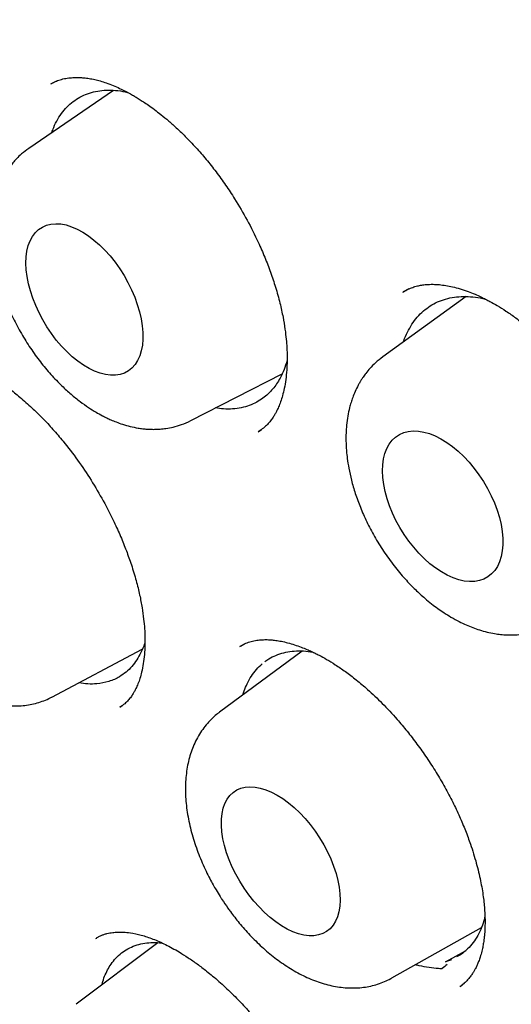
# Model space of a CAD drawing. Header units: millimetres. Extents: x 8 to 676, y 12 to 869.
# Tile 23 of 75: x 600.9 to 604.49, y 353.69 to 360.89. Entities that reach past the tile are written whole.
import ezdxf

# ---------------------------------------------------------------- set-up
doc = ezdxf.new("R2010")
doc.units = ezdxf.units.MM

msp = doc.modelspace()

# ---------------------------------------------------------------- linework, layer by layer
at = {"color": 7, "linetype": 'Continuous', "lineweight": 30}
for p, q in [((601.1751, 360.4394), (601.1297, 360.4169)), ((601.5871, 360.3692), (600.9664, 359.9452)), ((604.1649, 358.861), (603.554, 358.4206)), ((603.7014, 358.8945), (603.7117, 358.8998)), ((603.7437, 358.9171), (603.7039, 358.8961)), ((602.1501, 357.9548), (602.8184, 358.2974)), ((602.6459, 357.8763), (602.6441, 357.8752)), ((602.6443, 357.8734), (602.6673, 357.8902)), ((601.134, 355.9331), (601.796, 356.2827)), ((602.9649, 356.2702), (602.3614, 355.8232)), ((602.5466, 356.324), (602.5084, 356.3034)), ((601.6343, 355.8624), (601.6324, 355.8613)), ((601.6326, 355.8594), (601.6493, 355.8717)), ((603.6213, 353.8802), (604.2754, 354.2486)), ((601.9095, 354.1376), (601.3141, 353.6877)), ((601.4572, 354.1678), (601.4629, 354.1716)), ((601.4642, 354.1738), (601.4613, 354.1723)), ((604.0125, 353.9974), (604.1635, 354.0819)), ((604.0554, 354.0127), (604.0138, 353.9978)), ((604.1206, 353.8191), (604.1184, 353.8178)), ((604.1192, 353.8186), (604.1524, 353.8441))]:
    msp.add_line(p, q, dxfattribs=at)
at = {"color": 7, "linetype": 'Continuous', "lineweight": 30, "flags": 128}
for points in [[(601.3608, 359.3331), (601.4021, 359.3062), (601.4431, 359.2751), (601.4835, 359.2399), (601.5228, 359.2009), (601.5608, 359.1586), (601.597, 359.1133), (601.6311, 359.0654), (601.6628, 359.0155), (601.6918, 358.9639), (601.7179, 358.9112), (601.7407, 358.8578), (601.7601, 358.8042), (601.7759, 358.751), (601.7879, 358.6986), (601.7961, 358.6475), (601.8003, 358.5982), (601.8006, 358.5512), (601.7968, 358.5069), (601.7891, 358.4656), (601.7775, 358.4279), (601.7622, 358.3941), (601.7432, 358.3644), (601.7208, 358.3391), (601.6951, 358.3185), (601.6664, 358.3028), (601.635, 358.2921), (601.6011, 358.2865), (601.5651, 358.2861), (601.5274, 358.2909), (601.4882, 358.3008), (601.4479, 358.3157), (601.4069, 358.3355), (601.3656, 358.3601), (601.3244, 358.3891), (601.2837, 358.4223), (601.2438, 358.4595), (601.2051, 358.5002), (601.168, 358.544), (601.1327, 358.5906), (601.0998, 358.6396), (601.0694, 358.6904), (601.0418, 358.7426), (601.0174, 358.7958), (600.9962, 358.8493), (600.9786, 358.9028), (600.9647, 358.9557), (600.9546, 359.0075), (600.9484, 359.0577), (600.9461, 359.1059), (600.9479, 359.1516), (600.9536, 359.1945), (600.9633, 359.234), (600.9768, 359.2698), (600.994, 359.3016), (601.0147, 359.3291), (601.0388, 359.3521), (601.066, 359.3702), (601.0961, 359.3835), (601.1287, 359.3916), (601.1637, 359.3946), (601.2006, 359.3924), (601.2391, 359.3851), (601.2789, 359.3727), (601.3196, 359.3553), (601.3608, 359.3331)], [(603.9794, 357.8214), (604.0219, 357.7953), (604.0641, 357.7648), (604.1056, 357.7303), (604.1461, 357.692), (604.1851, 357.6504), (604.2223, 357.6057), (604.2574, 357.5584), (604.29, 357.509), (604.3199, 357.4579), (604.3466, 357.4056), (604.3701, 357.3526), (604.39, 357.2994), (604.4062, 357.2464), (604.4186, 357.1942), (604.4269, 357.1432), (604.4312, 357.094), (604.4314, 357.047), (604.4276, 357.0026), (604.4196, 356.9612), (604.4076, 356.9232), (604.3918, 356.8891), (604.3723, 356.859), (604.3491, 356.8334), (604.3227, 356.8123), (604.2932, 356.7961), (604.2608, 356.7848), (604.226, 356.7786), (604.189, 356.7776), (604.1501, 356.7817), (604.1097, 356.7909), (604.0683, 356.8051), (604.0261, 356.8242), (603.9837, 356.848), (603.9413, 356.8763), (603.8994, 356.9088), (603.8583, 356.9453), (603.8185, 356.9853), (603.7804, 357.0285), (603.7442, 357.0745), (603.7103, 357.1229), (603.679, 357.1732), (603.6507, 357.225), (603.6255, 357.2777), (603.6038, 357.3309), (603.5857, 357.3841), (603.5714, 357.4367), (603.5611, 357.4884), (603.5547, 357.5385), (603.5525, 357.5867), (603.5543, 357.6325), (603.5602, 357.6754), (603.5702, 357.7151), (603.5841, 357.7512), (603.6018, 357.7834), (603.6232, 357.8113), (603.648, 357.8346), (603.676, 357.8533), (603.707, 357.8671), (603.7406, 357.8758), (603.7766, 357.8794), (603.8146, 357.8779), (603.8543, 357.8712), (603.8952, 357.8595), (603.937, 357.8428), (603.9794, 357.8214)], [(602.7818, 355.2172), (602.8237, 355.1908), (602.8655, 355.1601), (602.9068, 355.1255), (602.9472, 355.0871), (602.9862, 355.0455), (603.0236, 355.0009), (603.059, 354.9539), (603.0921, 354.9048), (603.1225, 354.854), (603.15, 354.8022), (603.1742, 354.7497), (603.1951, 354.697), (603.2124, 354.6447), (603.2259, 354.5932), (603.2354, 354.5431), (603.241, 354.4946), (603.2426, 354.4485), (603.2401, 354.4049), (603.2336, 354.3645), (603.2231, 354.3274), (603.2087, 354.2942), (603.1906, 354.2651), (603.169, 354.2403), (603.1439, 354.2201), (603.1158, 354.2048), (603.0847, 354.1943), (603.0511, 354.1889), (603.0152, 354.1886), (602.9774, 354.1933), (602.938, 354.2031), (602.8974, 354.2178), (602.856, 354.2374), (602.8141, 354.2616), (602.7721, 354.2901), (602.7306, 354.3229), (602.6897, 354.3594), (602.6499, 354.3994), (602.6116, 354.4426), (602.5752, 354.4884), (602.5409, 354.5366), (602.5092, 354.5866), (602.4802, 354.6379), (602.4543, 354.6902), (602.4317, 354.7428), (602.4126, 354.7953), (602.3972, 354.8473), (602.3857, 354.8982), (602.3781, 354.9476), (602.3745, 354.9949), (602.3749, 355.0398), (602.3794, 355.0819), (602.388, 355.1207), (602.4004, 355.1558), (602.4167, 355.187), (602.4366, 355.214), (602.46, 355.2365), (602.4866, 355.2543), (602.5162, 355.2672), (602.5486, 355.2752), (602.5834, 355.2781), (602.6203, 355.2758), (602.6589, 355.2686), (602.699, 355.2563), (602.74, 355.2391), (602.7818, 355.2172)]]:
    msp.add_lwpolyline(points, dxfattribs=at)
at = {"color": 7, "linetype": 'Continuous', "lineweight": 30}
for points, knots in [([(597.6191, 378.2356), (597.6074, 378.2344), (597.5798, 378.2314), (597.5358, 378.2263), (597.4843, 378.22), (597.4265, 378.2126), (597.363, 378.204), (597.2921, 378.1937), (597.2144, 378.1818), (597.1071, 378.164), (596.9745, 378.1397), (596.8126, 378.1061), (596.6499, 378.068), (596.4875, 378.0256), (596.3596, 377.9888), (596.2654, 377.9598), (596.2047, 377.9404), (596.1535, 377.9236), (596.1117, 377.9095), (596.079, 377.8982), (596.0495, 377.8879), (596.017, 377.8764), (595.9761, 377.8615), (595.9266, 377.8432), (595.8684, 377.821), (595.8013, 377.7946), (595.7254, 377.7637), (595.6421, 377.7284), (595.5538, 377.6894), (595.4331, 377.6337), (595.2813, 377.5592), (595.099, 377.462), (594.9147, 377.3555), (594.7689, 377.2643), (594.6638, 377.1948), (594.602, 377.1529), (594.5485, 377.1156), (594.5051, 377.0847), (594.4708, 377.06), (594.4425, 377.0393), (594.4127, 377.0173), (594.3766, 376.9902), (594.3317, 376.956), (594.2746, 376.9116), (594.2082, 376.8586), (594.1367, 376.7997), (594.067, 376.7407), (593.9834, 376.6678), (593.8881, 376.5814), (593.7832, 376.4819), (593.6862, 376.3859), (593.5962, 376.2933), (593.5135, 376.2048), (593.4382, 376.1215), (593.3711, 376.0447), (593.3119, 375.9752), (593.2604, 375.9131), (593.2164, 375.8589), (593.18, 375.8132), (593.1463, 375.7702), (593.1106, 375.7241), (593.0682, 375.6681), (593.0207, 375.6041), (592.9533, 375.511), (592.8682, 375.3891), (592.7706, 375.2417), (592.6757, 375.091), (592.5827, 374.9356), (592.4874, 374.7677), (592.3896, 374.5851), (592.29, 374.3871), (592.2109, 374.2188), (592.152, 374.0869), (592.1132, 373.9975), (592.0765, 373.9105), (592.0416, 373.8251), (592.0095, 373.7447), (591.9808, 373.6706), (591.9572, 373.6085), (591.9387, 373.5586), (591.925, 373.5212), (591.9147, 373.4927), (591.9045, 373.4646), (591.8916, 373.4282), (591.8749, 373.3808), (591.8557, 373.3251), (591.8351, 373.2641), (591.8087, 373.184), (591.7761, 373.0823), (591.7374, 372.9561), (591.6946, 372.8099), (591.6489, 372.6445), (591.602, 372.4632), (591.5572, 372.2771), (591.5151, 372.0884), (591.4756, 371.8972), (591.422, 371.6152), (591.3604, 371.237), (591.3095, 370.8344), (591.2767, 370.5058), (591.2564, 370.2597), (591.2406, 370.0207), (591.2289, 369.7895), (591.2218, 369.5925), (591.2178, 369.4288), (591.2156, 369.2967), (591.2145, 369.1681), (591.2144, 369.0547), (591.2149, 368.9605), (591.2156, 368.8893), (591.2163, 368.8333), (591.217, 368.7912), (591.2177, 368.7544), (591.2185, 368.7132), (591.2198, 368.6593), (591.2217, 368.5847), (591.2246, 368.4921), (591.2286, 368.3842), (591.2336, 368.2706), (591.2395, 368.1516), (591.2477, 368.0055), (591.2591, 367.8299), (591.2748, 367.6223), (591.2939, 367.4022), (591.3168, 367.1695), (591.3437, 366.926), (591.3852, 366.5878), (591.4463, 366.1557), (591.5339, 365.6284), (591.6355, 365.0949), (591.7507, 364.5573), (591.8796, 364.0169), (592.0014, 363.5519), (592.1089, 363.169), (592.1955, 362.8743), (592.2808, 362.5953), (592.3645, 362.3321), (592.4457, 362.0847), (592.5241, 361.8533), (592.5992, 361.6378), (592.6667, 361.4489), (592.7282, 361.28), (592.7867, 361.1224), (592.8494, 360.9566), (592.9171, 360.7808), (592.9901, 360.595), (593.0686, 360.3993), (593.1557, 360.1864), (593.2523, 359.9558), (593.3591, 359.7072), (593.4735, 359.4474), (593.5948, 359.1789), (593.7537, 358.8362), (593.9503, 358.427), (594.186, 357.9577), (594.4254, 357.5003), (594.6682, 357.0548), (594.9065, 356.6337), (595.1397, 356.2361), (595.3684, 355.8585), (595.603, 355.4834), (595.8463, 355.1065), (596.0994, 354.7268), (596.3621, 354.3451), (596.6364, 353.9593), (596.9223, 353.5704), (597.22, 353.1788), (597.4817, 352.8462), (597.7003, 352.5758), (597.8693, 352.3708), (598.0297, 352.1799), (598.1826, 352.001), (598.3276, 351.834), (598.4644, 351.679), (598.591, 351.5376), (598.7072, 351.4095), (598.7994, 351.3091), (598.8723, 351.2305), (598.9325, 351.1659), (599.0008, 351.0931), (599.0793, 351.0102), (599.1675, 350.9178), (599.2655, 350.8164), (599.3731, 350.7061), (599.4911, 350.5867), (599.6261, 350.4519), (599.7794, 350.3013), (599.952, 350.1348), (600.1382, 349.9588), (600.3381, 349.7739), (600.5502, 349.5822), (600.7746, 349.3844), (601.0113, 349.1814), (601.2615, 348.9727), (601.5067, 348.7744), (601.7452, 348.5872), (601.9754, 348.4114), (602.2146, 348.2342), (602.4629, 348.0559), (602.719, 347.8783), (602.9826, 347.7019), (603.2539, 347.5274), (603.5344, 347.3537), (603.7245, 347.2424), (603.8212, 347.1859)], [0, 0, 0, 0, 0.001011, 0.002392, 0.004147, 0.006013, 0.008173, 0.01063, 0.013383, 0.016365, 0.02211, 0.027645, 0.033954, 0.039953, 0.045636, 0.048278, 0.050573, 0.052514, 0.054102, 0.055337, 0.056253, 0.057485, 0.059046, 0.060936, 0.063154, 0.06575, 0.068686, 0.071961, 0.075486, 0.079074, 0.086286, 0.093718, 0.101373, 0.109252, 0.112268, 0.114948, 0.117289, 0.11929, 0.120679, 0.121839, 0.123051, 0.124667, 0.12669, 0.129121, 0.132451, 0.135801, 0.139058, 0.142224, 0.147646, 0.152769, 0.15759, 0.162106, 0.166398, 0.170332, 0.173887, 0.177062, 0.179857, 0.182272, 0.184308, 0.185912, 0.187921, 0.190337, 0.19315, 0.196122, 0.202119, 0.208329, 0.214055, 0.220071, 0.226468, 0.23324, 0.240499, 0.248129, 0.251226, 0.254379, 0.257446, 0.260218, 0.263131, 0.265625, 0.267701, 0.269359, 0.2706, 0.271425, 0.272183, 0.273388, 0.275022, 0.276861, 0.278849, 0.280985, 0.284641, 0.288664, 0.293052, 0.298485, 0.304145, 0.309814, 0.315492, 0.32118, 0.326881, 0.340384, 0.353966, 0.360966, 0.367733, 0.374226, 0.380448, 0.386402, 0.389989, 0.393472, 0.396854, 0.400122, 0.40237, 0.40422, 0.405673, 0.406729, 0.407493, 0.40853, 0.409924, 0.411675, 0.414295, 0.417071, 0.419975, 0.423006, 0.426166, 0.431104, 0.436326, 0.441834, 0.447629, 0.453712, 0.459921, 0.472628, 0.485423, 0.498273, 0.511129, 0.523965, 0.536806, 0.544131, 0.551075, 0.557641, 0.56383, 0.569645, 0.575084, 0.58015, 0.584841, 0.588402, 0.592064, 0.595966, 0.600106, 0.604485, 0.609101, 0.613954, 0.619564, 0.625456, 0.631622, 0.638056, 0.644615, 0.656146, 0.667454, 0.67855, 0.689444, 0.700143, 0.709708, 0.719124, 0.72858, 0.738231, 0.748072, 0.758082, 0.768241, 0.778805, 0.789517, 0.80038, 0.806574, 0.812422, 0.817924, 0.823082, 0.828049, 0.83265, 0.836884, 0.840751, 0.84425, 0.84605, 0.847965, 0.850207, 0.85278, 0.855684, 0.858858, 0.862353, 0.866168, 0.870302, 0.875404, 0.880916, 0.886832, 0.893147, 0.899861, 0.906841, 0.914207, 0.921958, 0.930097, 0.936891, 0.943937, 0.951239, 0.958799, 0.966622, 0.974565, 0.982771, 0.991247, 1, 1, 1, 1]), ([(597.8851, 376.8415), (597.8919, 376.8422), (597.9069, 376.8438), (597.9396, 376.8476), (597.982, 376.8518), (598.0351, 376.8561), (598.1058, 376.8605), (598.1921, 376.8649), (598.2937, 376.8685), (598.4068, 376.8708), (598.532, 376.8713), (598.6699, 376.8693), (598.8182, 376.8642), (598.977, 376.8556), (599.1466, 376.8427), (599.3131, 376.8263), (599.4753, 376.8069), (599.6317, 376.7853), (599.795, 376.7596), (599.9653, 376.7294), (600.1418, 376.6945), (600.3194, 376.6557), (600.4925, 376.6144), (600.6563, 376.5722), (600.8103, 376.5298), (600.9543, 376.4878), (601.0882, 376.4468), (601.2181, 376.4051), (601.3428, 376.3634), (601.4607, 376.3225), (601.5641, 376.2854), (601.6483, 376.2543), (601.7151, 376.2291), (601.7662, 376.2095), (601.8081, 376.1933), (601.8415, 376.1802), (601.8705, 376.1688), (601.9029, 376.156), (601.9444, 376.1393), (601.998, 376.1176), (602.0624, 376.0911), (602.2048, 376.0314), (602.4232, 375.9358), (602.735, 375.7903), (603.0708, 375.6225), (603.4311, 375.4298), (603.7321, 375.2578), (603.9721, 375.1143), (604.151, 375.0042), (604.3351, 374.8876), (604.5274, 374.7621), (604.7297, 374.6262), (604.9419, 374.4792), (605.1639, 374.3206), (605.3994, 374.1469), (605.6486, 373.9569), (605.9115, 373.7495), (606.1842, 373.5266), (606.4665, 373.2877), (606.7579, 373.0319), (607.0426, 372.7728), (607.3194, 372.5121), (607.5875, 372.2514), (607.861, 371.9767), (608.1394, 371.6877), (608.4224, 371.384), (608.7095, 371.0653), (609.0002, 370.7313), (609.2834, 370.3943), (609.5587, 370.0555), (609.8257, 369.716), (610.0938, 369.3635), (610.3609, 369.0002), (610.6221, 368.6326), (610.8741, 368.2654), (611.1159, 367.9012), (611.3489, 367.5382), (611.595, 367.1419), (611.8517, 366.7125), (612.1161, 366.2508), (612.3665, 365.7942), (612.6033, 365.3434), (612.8267, 364.8992), (613.0371, 364.4621), (613.2348, 364.0327), (613.4203, 363.6115), (613.5939, 363.1989), (613.756, 362.7954), (613.9071, 362.4013), (614.0476, 362.0169), (614.1779, 361.6425), (614.2977, 361.2807), (614.4076, 360.9315), (614.5083, 360.595), (614.6015, 360.2663), (614.6891, 359.9403), (614.7722, 359.6122), (614.8513, 359.2792), (614.9261, 358.9416), (615.0023, 358.5696), (615.078, 358.1629), (615.1503, 357.7216), (615.2132, 357.2751), (615.2661, 356.8241), (615.304, 356.414), (615.3299, 356.0453), (615.3468, 355.7182), (615.3572, 355.3902), (615.3609, 355.0622), (615.3579, 354.7635), (615.3504, 354.5004), (615.3404, 354.2784), (615.3283, 354.0752), (615.3146, 353.8905), (615.3001, 353.7239), (615.2853, 353.5748), (615.2708, 353.4431), (615.2571, 353.3284), (615.2444, 353.2303), (615.2343, 353.1556), (615.2265, 353.1008), (615.2209, 353.0623), (615.2155, 353.0257), (615.2091, 352.9836), (615.2006, 352.9289), (615.1902, 352.8643), (615.1781, 352.7918), (615.1645, 352.7133), (615.1485, 352.6249), (615.13, 352.5272), (615.1091, 352.4227), (615.0757, 352.2634), (615.0272, 352.0508), (614.962, 351.7957), (614.8912, 351.5461), (614.8152, 351.3029), (614.731, 351.0575), (614.6494, 350.8405), (614.5728, 350.6516), (614.5034, 350.4905), (614.43, 350.3296), (614.3536, 350.1718), (614.277, 350.0223), (614.2031, 349.8859), (614.1336, 349.7636), (614.069, 349.6551), (614.0099, 349.5596), (613.9566, 349.4766), (613.9096, 349.4058), (613.8694, 349.3467), (613.836, 349.2986), (613.8167, 349.2712), (613.8081, 349.2591)], [0, 0, 0, 0, 0.001223, 0.002734, 0.004542, 0.006653, 0.009066, 0.012547, 0.016328, 0.02041, 0.025107, 0.030148, 0.035532, 0.041261, 0.047333, 0.053749, 0.059031, 0.064526, 0.070234, 0.076153, 0.082286, 0.088532, 0.09447, 0.100052, 0.105278, 0.110147, 0.11466, 0.118816, 0.123257, 0.127203, 0.130654, 0.133609, 0.135631, 0.137331, 0.138709, 0.139803, 0.140669, 0.141599, 0.143023, 0.144802, 0.146935, 0.149423, 0.158944, 0.168589, 0.180232, 0.192051, 0.204045, 0.209831, 0.215658, 0.221637, 0.227949, 0.234595, 0.241575, 0.248891, 0.256541, 0.264914, 0.273654, 0.282762, 0.292237, 0.30208, 0.31229, 0.321281, 0.33054, 0.340065, 0.349858, 0.359917, 0.370244, 0.380837, 0.391697, 0.401655, 0.411827, 0.422213, 0.432813, 0.443437, 0.453718, 0.463848, 0.473827, 0.483654, 0.496191, 0.508472, 0.520498, 0.532269, 0.543784, 0.555044, 0.566048, 0.576797, 0.58729, 0.597527, 0.607509, 0.617235, 0.626705, 0.63592, 0.644702, 0.653239, 0.661529, 0.669761, 0.678144, 0.686678, 0.695364, 0.704202, 0.715526, 0.72709, 0.738893, 0.750934, 0.763215, 0.772113, 0.781133, 0.790273, 0.799535, 0.808881, 0.815849, 0.822323, 0.828303, 0.83379, 0.838784, 0.843285, 0.847292, 0.850806, 0.853828, 0.856356, 0.857744, 0.85894, 0.859956, 0.861171, 0.862889, 0.865108, 0.867274, 0.869768, 0.872592, 0.875746, 0.879193, 0.882735, 0.891325, 0.900257, 0.908521, 0.917056, 0.925863, 0.934943, 0.940984, 0.94714, 0.953411, 0.959793, 0.965938, 0.97161, 0.97681, 0.981537, 0.985793, 0.989577, 0.992889, 0.99573, 0.9981, 1, 1, 1, 1]), ([(598.1533, 376.6385), (598.1427, 376.6375), (598.1178, 376.6352), (598.0775, 376.6311), (598.0277, 376.6256), (597.9693, 376.6188), (597.9024, 376.6104), (597.8273, 376.6002), (597.7437, 376.5878), (597.6525, 376.573), (597.5277, 376.5509), (597.3768, 376.5205), (597.2124, 376.4822), (597.0662, 376.4439), (596.9368, 376.4067), (596.8177, 376.3696), (596.7081, 376.3329), (596.6081, 376.2972), (596.5177, 376.2631), (596.4371, 376.2312), (596.3605, 376.1996), (596.2808, 376.1654), (596.1916, 376.1253), (596.0894, 376.0771), (595.9756, 376.0203), (595.8516, 375.9547), (595.7492, 375.897), (595.6701, 375.8503), (595.6158, 375.8175), (595.5606, 375.7832), (595.505, 375.7478), (595.4515, 375.7128), (595.4022, 375.6798), (595.3592, 375.6503), (595.3222, 375.6245), (595.2913, 375.6026), (595.2664, 375.5846), (595.2462, 375.57), (595.2229, 375.5529), (595.191, 375.5293), (595.1464, 375.4957), (595.0929, 375.4544), (595.0309, 375.4052), (594.9621, 375.349), (594.8894, 375.2875), (594.8031, 375.2119), (594.7073, 375.1244), (594.607, 375.028), (594.5155, 374.936), (594.4322, 374.8486), (594.3538, 374.7631), (594.2829, 374.6828), (594.2198, 374.6089), (594.1644, 374.5421), (594.1141, 374.4797), (594.0666, 374.4194), (594.0199, 374.3586), (593.9725, 374.2952), (593.9172, 374.2195), (593.8533, 374.129), (593.7803, 374.0214), (593.7043, 373.9045), (593.6257, 373.7779), (593.5453, 373.6419), (593.4636, 373.4962), (593.3809, 373.3404), (593.3117, 373.2021), (593.2555, 373.0843), (593.2119, 372.9899), (593.1689, 372.8935), (593.1283, 372.799), (593.0914, 372.7103), (593.0601, 372.6328), (593.034, 372.5662), (593.0125, 372.5103), (592.9945, 372.4624), (592.9798, 372.4228), (592.9683, 372.3914), (592.958, 372.3631), (592.9466, 372.3311), (592.9316, 372.2887), (592.9128, 372.2345), (592.8913, 372.1712), (592.8676, 372.0995), (592.8424, 372.021), (592.8162, 371.9367), (592.7901, 371.85), (592.765, 371.7634), (592.7408, 371.6772), (592.7176, 371.5912), (592.6817, 371.454), (592.636, 371.2661), (592.5835, 371.0263), (592.536, 370.7835), (592.4924, 370.5307), (592.4558, 370.2858), (592.4255, 370.0506), (592.4007, 369.8281), (592.3821, 369.6285), (592.3685, 369.4561), (592.3592, 369.3188), (592.3517, 369.1902), (592.3461, 369.0777), (592.342, 368.9809), (592.3391, 368.899), (592.3369, 368.8277), (592.3353, 368.7671), (592.3342, 368.7173), (592.3335, 368.6781), (592.3329, 368.6474), (592.3324, 368.6096), (592.3317, 368.5564), (592.3311, 368.4815), (592.3309, 368.392), (592.3313, 368.2876), (592.3326, 368.1683), (592.3352, 368.0345), (592.3405, 367.848), (592.3504, 367.6076), (592.3678, 367.3108), (592.392, 366.9957), (592.4237, 366.6619), (592.4641, 366.3093), (592.5139, 365.9376), (592.572, 365.5618), (592.6378, 365.1834), (592.7111, 364.8037), (592.795, 364.4087), (592.8903, 363.9985), (592.997, 363.576), (593.1158, 363.1415), (593.247, 362.6954), (593.3921, 362.2356), (593.5435, 361.7873), (593.6995, 361.3522), (593.8577, 360.9339), (594.025, 360.5137), (594.1995, 360.0964), (594.3799, 359.6846), (594.5767, 359.2549), (594.7908, 358.8086), (595.023, 358.3469), (595.2613, 357.8945), (595.5064, 357.449), (595.758, 357.0108), (596.0156, 356.5804), (596.2771, 356.1606), (596.5421, 355.7517), (596.8083, 355.3562), (597.0754, 354.9739), (597.3426, 354.6047), (597.6113, 354.2465), (597.8929, 353.8837), (598.1875, 353.5178), (598.4948, 353.1504), (598.8018, 352.7971), (599.108, 352.4577), (599.4129, 352.1321), (599.7159, 351.8202), (600.0168, 351.5218), (600.3288, 351.2235), (600.653, 350.9255), (600.9915, 350.6274), (601.3322, 350.3401), (601.676, 350.0629), (602.0226, 349.7962), (602.3718, 349.5402), (602.7208, 349.2969), (603.0694, 349.0664), (603.4032, 348.8573), (603.6378, 348.7182), (603.7725, 348.6408), (603.82, 348.6137), (603.8633, 348.5892), (603.8986, 348.5694), (603.9322, 348.5506), (603.9718, 348.5287), (604.0253, 348.4992), (604.0911, 348.4634), (604.1669, 348.4227), (604.2495, 348.379), (604.336, 348.334), (604.45, 348.2757), (604.5937, 348.2041), (604.7693, 348.1197), (604.9551, 348.0338), (605.1683, 347.9393), (605.404, 347.8404), (605.6568, 347.741), (605.9042, 347.6502), (606.1459, 347.5678), (606.3821, 347.4934), (606.612, 347.4267), (606.8051, 347.3756), (606.9596, 347.3377), (607.0742, 347.3111), (607.1775, 347.2885), (607.2694, 347.2694), (607.3499, 347.2535), (607.4223, 347.2398), (607.4914, 347.2273), (607.5619, 347.2151), (607.6441, 347.2016), (607.7403, 347.1868), (607.8524, 347.171), (607.9738, 347.1557), (608.1043, 347.1413), (608.2432, 347.1283), (608.3917, 347.1171), (608.5509, 347.1082), (608.7222, 347.1025), (608.8885, 347.101), (609.0478, 347.1031), (609.1984, 347.1083), (609.3259, 347.1155), (609.4272, 347.1231), (609.4981, 347.1291), (609.5629, 347.1353), (609.6203, 347.1413), (609.6705, 347.147), (609.7135, 347.1522), (609.7493, 347.1568), (609.7818, 347.1611), (609.8167, 347.1659), (609.8594, 347.172), (609.9122, 347.18), (609.9744, 347.19), (610.0432, 347.2018), (610.1414, 347.2199), (610.2624, 347.2444), (610.4022, 347.2764), (610.5318, 347.3092), (610.6514, 347.3423), (610.7612, 347.3751), (610.8667, 347.4088), (610.9671, 347.4429), (611.0614, 347.477), (611.1438, 347.5083), (611.2066, 347.5332), (611.2524, 347.5519), (611.2843, 347.5652), (611.3163, 347.5788), (611.3525, 347.5943), (611.3962, 347.6135), (611.4479, 347.6368), (611.5059, 347.6637), (611.5675, 347.6932), (611.6458, 347.732), (611.7387, 347.7799), (611.8457, 347.8382), (611.9526, 347.8995), (612.0433, 347.9543), (612.1193, 348.002), (612.1799, 348.0411), (612.2415, 348.0821), (612.3042, 348.1251), (612.3666, 348.1691), (612.4242, 348.2109), (612.474, 348.2479), (612.5142, 348.2785), (612.5461, 348.3032), (612.57, 348.3219), (612.5909, 348.3385), (612.6144, 348.3572), (612.6458, 348.3825), (612.6857, 348.4153), (612.7338, 348.4557), (612.7901, 348.504), (612.8542, 348.5606), (612.9223, 348.6228), (612.9937, 348.6902), (613.0662, 348.761), (613.1397, 348.8353), (613.2112, 348.9103), (613.2794, 348.9841), (613.3442, 349.0567), (613.4058, 349.1279), (613.4747, 349.2098), (613.5491, 349.3017), (613.6278, 349.403), (613.6996, 349.499), (613.7448, 349.5624), (613.7664, 349.5928)], [0, 0, 0, 0, 0.000761, 0.001787, 0.00308, 0.004641, 0.006437, 0.008492, 0.010805, 0.013379, 0.016153, 0.021405, 0.026316, 0.030413, 0.034238, 0.03779, 0.04107, 0.044132, 0.046898, 0.049367, 0.051579, 0.054012, 0.056802, 0.05995, 0.063662, 0.067667, 0.071964, 0.073732, 0.075544, 0.077402, 0.079304, 0.081193, 0.08289, 0.084381, 0.085667, 0.086748, 0.087623, 0.088293, 0.088879, 0.090097, 0.091687, 0.093649, 0.095869, 0.098429, 0.10122, 0.103964, 0.108157, 0.112202, 0.115688, 0.119057, 0.122308, 0.125361, 0.127964, 0.130353, 0.132527, 0.134566, 0.136656, 0.138806, 0.14103, 0.144289, 0.147784, 0.151517, 0.15548, 0.159652, 0.16403, 0.168615, 0.173406, 0.175998, 0.178647, 0.181352, 0.184025, 0.186438, 0.188581, 0.190292, 0.19178, 0.193045, 0.194089, 0.19491, 0.195514, 0.196315, 0.197419, 0.198825, 0.200533, 0.202314, 0.204337, 0.206529, 0.208707, 0.210864, 0.212998, 0.21511, 0.217199, 0.223046, 0.228709, 0.234253, 0.240042, 0.246138, 0.250878, 0.255788, 0.260868, 0.263941, 0.266967, 0.269715, 0.272175, 0.274129, 0.275854, 0.277351, 0.278618, 0.279657, 0.280473, 0.281072, 0.281578, 0.282832, 0.284385, 0.286236, 0.288385, 0.290832, 0.293578, 0.296578, 0.302202, 0.308139, 0.31439, 0.320955, 0.327832, 0.335024, 0.342529, 0.349479, 0.356678, 0.364125, 0.371822, 0.379767, 0.387812, 0.396097, 0.404622, 0.413387, 0.421012, 0.42881, 0.436662, 0.444436, 0.452132, 0.459751, 0.46863, 0.477402, 0.486065, 0.494621, 0.503221, 0.511709, 0.520086, 0.528351, 0.536505, 0.544404, 0.552195, 0.559879, 0.567455, 0.575933, 0.584273, 0.592473, 0.600535, 0.608457, 0.616241, 0.623886, 0.631392, 0.6398, 0.648136, 0.656489, 0.664859, 0.673246, 0.68165, 0.690072, 0.698342, 0.70663, 0.713937, 0.715086, 0.716236, 0.71733, 0.718174, 0.718754, 0.719729, 0.721003, 0.722576, 0.724435, 0.726417, 0.72848, 0.730624, 0.734568, 0.73876, 0.743197, 0.747882, 0.754069, 0.760153, 0.766123, 0.77198, 0.777722, 0.78335, 0.788835, 0.791941, 0.794774, 0.797333, 0.799617, 0.801628, 0.803346, 0.805041, 0.806805, 0.808644, 0.811229, 0.814059, 0.817134, 0.820454, 0.824019, 0.827791, 0.831906, 0.836367, 0.841174, 0.844989, 0.848996, 0.853197, 0.855244, 0.857199, 0.85896, 0.860528, 0.861901, 0.86308, 0.864066, 0.86486, 0.86576, 0.866952, 0.868407, 0.870144, 0.872146, 0.874169, 0.878416, 0.882408, 0.886145, 0.889626, 0.892852, 0.895823, 0.899002, 0.901844, 0.904348, 0.906514, 0.907598, 0.908573, 0.909469, 0.910568, 0.911938, 0.913547, 0.915417, 0.917413, 0.919394, 0.9229, 0.926364, 0.929815, 0.933434, 0.93544, 0.937501, 0.939619, 0.941792, 0.94402, 0.946165, 0.947893, 0.949334, 0.950487, 0.951351, 0.951937, 0.952774, 0.953932, 0.955411, 0.957212, 0.959334, 0.961778, 0.964543, 0.967226, 0.970155, 0.973172, 0.976085, 0.978894, 0.981598, 0.984199, 0.986695, 0.990407, 0.993862, 0.99706, 1, 1, 1, 1]), ([(601.1281, 360.417), (601.1362, 360.4216), (601.152, 360.4305), (601.1842, 360.4442), (601.2252, 360.4553), (601.2677, 360.4616), (601.3041, 360.4638), (601.3362, 360.4636), (601.3698, 360.4614), (601.4078, 360.4566), (601.4479, 360.4488), (601.4893, 360.4383), (601.5343, 360.4241), (601.5819, 360.4061), (601.6292, 360.3852), (601.6709, 360.3646), (601.7069, 360.3452), (601.738, 360.3273), (601.7666, 360.31), (601.7975, 360.2903), (601.8329, 360.2665), (601.8747, 360.2368), (601.9227, 360.2004), (601.9768, 360.1564), (602.0404, 360.1006), (602.1119, 360.0324), (602.1884, 359.9523), (602.2638, 359.8657), (602.3364, 359.7738), (602.4059, 359.6773), (602.4829, 359.5602), (602.5644, 359.4207), (602.6366, 359.2768), (602.6924, 359.1491), (602.7346, 359.0395), (602.772, 358.9271), (602.8025, 358.8171), (602.8251, 358.7141), (602.8396, 358.6262), (602.8483, 358.5529), (602.8528, 358.4941), (602.855, 358.4414), (602.8553, 358.3862), (602.8527, 358.3219), (602.8459, 358.2543), (602.8352, 358.1914), (602.8221, 358.1376), (602.8082, 358.0934), (602.7933, 358.0552), (602.7788, 358.0244), (602.7653, 357.9997), (602.7513, 357.9771), (602.7332, 357.9518), (602.7102, 357.9252), (602.6815, 357.8983), (602.6586, 357.8829), (602.6464, 357.8748)], [0, 0, 0, 0, 0.021541, 0.041974, 0.061391, 0.079028, 0.094012, 0.106656, 0.120151, 0.135256, 0.15131, 0.165538, 0.180863, 0.198249, 0.213225, 0.226873, 0.23829, 0.247462, 0.256169, 0.265129, 0.275982, 0.288731, 0.303382, 0.319936, 0.338393, 0.362263, 0.386955, 0.411713, 0.436539, 0.46143, 0.486397, 0.523989, 0.561765, 0.587057, 0.612429, 0.637483, 0.665022, 0.689586, 0.711057, 0.729456, 0.744817, 0.756678, 0.771846, 0.790558, 0.812227, 0.833046, 0.852305, 0.870029, 0.886251, 0.901152, 0.910573, 0.922835, 0.937923, 0.955818, 0.97651, 1, 1, 1, 1]), ([(601.1347, 360.0602), (601.1392, 360.073), (601.1514, 360.1084), (601.1782, 360.1596), (601.2141, 360.213), (601.2556, 360.2589), (601.3019, 360.2973), (601.3537, 360.3282), (601.4099, 360.3511), (601.47, 360.3656), (601.5335, 360.3721), (601.6009, 360.3698), (601.6538, 360.3634), (601.6847, 360.3552), (601.691, 360.3535)], [0, 0, 0, 0, 0.05291, 0.145151, 0.238905, 0.329694, 0.421117, 0.513524, 0.607278, 0.698066, 0.78949, 0.881897, 0.975651, 1, 1, 1, 1]), ([(600.9664, 359.9452), (600.9487, 359.9322), (600.9167, 359.9087), (600.8788, 359.8721), (600.8507, 359.8407), (600.8239, 359.8067), (600.7943, 359.7629), (600.7648, 359.7082), (600.7393, 359.648), (600.719, 359.5846), (600.7044, 359.5201), (600.6958, 359.4615), (600.6913, 359.4106), (600.6892, 359.3581), (600.69, 359.2954), (600.6956, 359.22), (600.7077, 359.1346), (600.7278, 359.039), (600.7578, 358.9334), (600.7989, 358.8202), (600.8505, 358.7045), (600.9108, 358.5914), (600.9777, 358.4844), (601.0502, 358.3842), (601.1272, 358.2918), (601.2027, 358.2132), (601.2747, 358.1475), (601.34, 358.0949), (601.4011, 358.0515), (601.4552, 358.0176), (601.4998, 357.9928), (601.5361, 357.9746), (601.5696, 357.9593), (601.6078, 357.9435), (601.6548, 357.9268), (601.7086, 357.9114), (601.758, 357.9013), (601.7983, 357.8956), (601.8299, 357.8926), (601.8609, 357.891), (601.8932, 357.8909), (601.9297, 357.8926), (601.9729, 357.8973), (602.0255, 357.9075), (602.0866, 357.9252), (602.1279, 357.9444), (602.1501, 357.9548)], [0, 0, 0, 0, 0.02353, 0.042376, 0.056565, 0.069575, 0.090561, 0.114563, 0.13675, 0.160721, 0.185608, 0.206972, 0.222419, 0.238813, 0.261367, 0.286682, 0.314933, 0.346111, 0.380212, 0.417236, 0.455687, 0.493492, 0.530699, 0.567367, 0.603553, 0.639309, 0.667643, 0.69536, 0.720208, 0.741803, 0.760114, 0.772846, 0.784079, 0.798217, 0.815798, 0.836325, 0.857379, 0.869894, 0.880379, 0.891481, 0.903372, 0.915239, 0.930802, 0.950102, 0.973167, 1, 1, 1, 1]), ([(603.7054, 358.897), (603.7166, 358.9033), (603.7376, 358.9153), (603.7714, 358.929), (603.8046, 358.9391), (603.8373, 358.9458), (603.877, 358.9507), (603.9199, 358.9521), (603.9677, 358.9494), (604.0148, 358.9432), (604.0655, 358.9331), (604.1193, 358.9188), (604.1746, 358.9003), (604.2258, 358.8799), (604.2686, 358.8608), (604.3049, 358.843), (604.3447, 358.8222), (604.3944, 358.7942), (604.4577, 358.7545), (604.5295, 358.7045), (604.6078, 358.6437), (604.6975, 358.5658), (604.7973, 358.4682), (604.8928, 358.362), (604.9764, 358.2584), (605.048, 358.1615), (605.118, 358.0574), (605.1848, 357.9475), (605.246, 357.8352), (605.2997, 357.7245), (605.345, 357.6185), (605.3826, 357.5182), (605.4176, 357.4103), (605.4477, 357.298), (605.4706, 357.1847), (605.485, 357.0831), (605.4922, 356.9953), (605.4941, 356.917), (605.4918, 356.8461), (605.4851, 356.7758), (605.473, 356.7052), (605.456, 356.6409), (605.4362, 356.5871), (605.4155, 356.5431), (605.3971, 356.5112), (605.3803, 356.4862), (605.3668, 356.4682), (605.3506, 356.449), (605.3306, 356.4284), (605.3066, 356.4072), (605.2882, 356.3945), (605.2784, 356.3877)], [0, 0, 0, 0, 0.021869, 0.041398, 0.058585, 0.073424, 0.086271, 0.106064, 0.124069, 0.142108, 0.159129, 0.177603, 0.19675, 0.213265, 0.226755, 0.2372, 0.247005, 0.26311, 0.281998, 0.303666, 0.327259, 0.352098, 0.384906, 0.419697, 0.444007, 0.469206, 0.495294, 0.522274, 0.549424, 0.575362, 0.600035, 0.623321, 0.645235, 0.675576, 0.702933, 0.727498, 0.751785, 0.771625, 0.791858, 0.813127, 0.835708, 0.860007, 0.88214, 0.900318, 0.919137, 0.927015, 0.936478, 0.948517, 0.963123, 0.980285, 1, 1, 1, 1]), ([(603.7067, 358.5307), (603.7073, 358.5328), (603.7146, 358.5583), (603.7346, 358.6019), (603.7668, 358.6606), (603.8059, 358.7125), (603.8503, 358.7572), (603.9, 358.7943), (603.9541, 358.8235), (604.0134, 358.845), (604.0766, 358.8583), (604.1434, 358.8634), (604.213, 358.8598), (604.2676, 358.8526), (604.2996, 358.8439), (604.3065, 358.842)], [0, 0, 0, 0, 0.007981, 0.094909, 0.182447, 0.270687, 0.360374, 0.447322, 0.534879, 0.623079, 0.712766, 0.799714, 0.887272, 0.975472, 1, 1, 1, 1]), ([(600.0882, 358.3861), (600.0961, 358.3905), (600.1105, 358.3987), (600.1346, 358.4091), (600.159, 358.4169), (600.1868, 358.4226), (600.2105, 358.4261), (600.2432, 358.4289), (600.2855, 358.429), (600.3401, 358.4232), (600.3964, 358.4117), (600.4502, 358.3963), (600.5036, 358.3768), (600.5535, 358.3551), (600.5982, 358.3331), (600.6432, 358.3088), (600.6937, 358.2789), (600.7551, 358.239), (600.8255, 358.1882), (600.9048, 358.1249), (600.9864, 358.0525), (601.067, 357.9736), (601.1434, 357.8919), (601.2301, 357.7905), (601.3244, 357.6671), (601.4229, 357.5205), (601.5125, 357.3683), (601.5835, 357.2299), (601.6385, 357.108), (601.6806, 357.0037), (601.719, 356.8956), (601.7517, 356.7871), (601.7775, 356.6822), (601.7953, 356.5886), (601.8068, 356.5064), (601.8132, 356.4352), (601.8161, 356.3709), (601.816, 356.3083), (601.8125, 356.2432), (601.8045, 356.1767), (601.7929, 356.1183), (601.7797, 356.0703), (601.7658, 356.0307), (601.7525, 356.0005), (601.7401, 355.9764), (601.7285, 355.9564), (601.713, 355.9333), (601.6927, 355.9084), (601.6669, 355.8828), (601.6459, 355.8684), (601.6347, 355.8606)], [0, 0, 0, 0, 0.0215618, 0.0394095, 0.0535389, 0.0646954, 0.0752361, 0.0853612, 0.1085066, 0.1336102, 0.1534912, 0.17332, 0.1922085, 0.2094661, 0.2240396, 0.2363384, 0.2526783, 0.2716887, 0.2933806, 0.3177587, 0.3448187, 0.36919, 0.3937669, 0.4182929, 0.4549761, 0.491555, 0.5280514, 0.5644657, 0.5886998, 0.6128931, 0.6369379, 0.6642115, 0.6894458, 0.7125322, 0.7334473, 0.7522243, 0.7689546, 0.7864554, 0.8061823, 0.8279019, 0.8501574, 0.8688991, 0.8868034, 0.9030817, 0.911287, 0.9224972, 0.9369944, 0.9547544, 0.9757574, 1, 1, 1, 1]), ([(602.8549, 358.3943), (602.8479, 358.3718), (602.8336, 358.3258), (602.7999, 358.2548), (602.7602, 358.1958), (602.7163, 358.1493), (602.6773, 358.1168), (602.6318, 358.0879), (602.5792, 358.0643), (602.5204, 358.0477), (602.4571, 358.0393), (602.3938, 358.0385), (602.3505, 358.0446), (602.3307, 358.0474)], [0, 0, 0, 0, 0.090305, 0.184156, 0.32074, 0.3957, 0.471015, 0.552878, 0.64376, 0.735277, 0.827779, 0.921629, 1, 1, 1, 1]), ([(603.554, 358.4205), (603.5359, 358.4065), (603.5027, 358.3808), (603.4624, 358.3395), (603.4327, 358.3038), (603.4123, 358.2755), (603.3977, 358.2533), (603.3857, 358.2336), (603.37, 358.2055), (603.3521, 358.1687), (603.335, 358.1261), (603.3218, 358.0869), (603.3093, 358.0421), (603.2977, 357.9877), (603.2893, 357.9254), (603.2853, 357.867), (603.2847, 357.8162), (603.286, 357.7723), (603.2891, 357.7269), (603.2949, 357.6728), (603.3061, 357.6021), (603.3249, 357.517), (603.3527, 357.4213), (603.3899, 357.3193), (603.4365, 357.2139), (603.493, 357.1062), (603.5599, 356.9977), (603.6351, 356.8933), (603.7136, 356.7996), (603.7893, 356.7209), (603.8546, 356.6612), (603.9092, 356.6164), (603.9553, 356.5817), (604.0024, 356.5493), (604.0548, 356.5167), (604.1094, 356.4868), (604.1625, 356.4616), (604.212, 356.4413), (604.263, 356.4236), (604.3163, 356.4087), (604.3677, 356.398), (604.4161, 356.3912), (604.4665, 356.3873), (604.5209, 356.3873), (604.5689, 356.3914), (604.6073, 356.3973), (604.6408, 356.4042), (604.6816, 356.4151), (604.732, 356.4327), (604.7669, 356.4503), (604.7861, 356.4599)], [0, 0, 0, 0, 0.025416, 0.046497, 0.063253, 0.075712, 0.08393, 0.091224, 0.099955, 0.118302, 0.135124, 0.148598, 0.162122, 0.184702, 0.207623, 0.227532, 0.2446, 0.259206, 0.271418, 0.289722, 0.313038, 0.341356, 0.373026, 0.406121, 0.44067, 0.476708, 0.514277, 0.553403, 0.590802, 0.624071, 0.653212, 0.673551, 0.691241, 0.708698, 0.728924, 0.751757, 0.770594, 0.788566, 0.806809, 0.826778, 0.84653, 0.862388, 0.879147, 0.900402, 0.920647, 0.931275, 0.942454, 0.957574, 0.976753, 1, 1, 1, 1]), ([(599.9157, 356.5465), (599.9293, 356.5247), (599.9485, 356.494), (599.9786, 356.4498), (600.0051, 356.4124), (600.0378, 356.369), (600.0734, 356.3246), (600.1119, 356.2797), (600.1529, 356.2351), (600.196, 356.1914), (600.241, 356.1492), (600.2879, 356.1087), (600.3363, 356.0704), (600.3863, 356.0345), (600.4375, 356.0014), (600.49, 355.9712), (600.5435, 355.9445), (600.5978, 355.9213), (600.6527, 355.902), (600.7078, 355.8869), (600.7628, 355.8761), (600.8175, 355.8697), (600.8715, 355.8678), (600.9247, 355.8706), (600.9768, 355.8779), (601.0276, 355.8897), (601.0767, 355.9064), (601.1123, 355.9212), (601.1305, 355.9316), (601.1338, 355.9335)], [0, 0, 0, 0, 0.0457763, 0.0645017, 0.0955409, 0.1277474, 0.1622804, 0.1983009, 0.2354874, 0.2735902, 0.3124418, 0.3519247, 0.3919537, 0.4324603, 0.4733802, 0.5146396, 0.5561329, 0.5976894, 0.6391384, 0.6802964, 0.7209991, 0.7611332, 0.8006555, 0.8395942, 0.8780357, 0.9161074, 0.9539628, 0.9917716, 1, 1, 1, 1]), ([(601.8156, 356.3346), (601.8145, 356.3306), (601.8071, 356.3034), (601.7877, 356.2597), (601.7573, 356.2041), (601.7209, 356.1562), (601.6788, 356.115), (601.624, 356.0762), (601.5534, 356.0447), (601.4743, 356.0298), (601.4001, 356.0276), (601.3547, 356.0345), (601.3323, 356.0378)], [0, 0, 0, 0, 0.017255, 0.117227, 0.214038, 0.311525, 0.410061, 0.510033, 0.655236, 0.802759, 0.902732, 1, 1, 1, 1]), ([(602.5099, 356.3044), (602.521, 356.3109), (602.5419, 356.3231), (602.5786, 356.3375), (602.6199, 356.3477), (602.6621, 356.3528), (602.6998, 356.3539), (602.7356, 356.3523), (602.7727, 356.3484), (602.814, 356.3414), (602.8595, 356.3309), (602.9082, 356.3166), (602.9554, 356.3), (602.9967, 356.2832), (603.031, 356.2679), (603.0611, 356.2535), (603.0977, 356.2349), (603.1464, 356.2081), (603.2104, 356.169), (603.2831, 356.1195), (603.362, 356.0595), (603.4522, 355.983), (603.5525, 355.8875), (603.6487, 355.784), (603.7331, 355.6834), (603.8056, 355.5896), (603.8768, 355.4891), (603.9451, 355.3834), (604.0086, 355.275), (604.0657, 355.1669), (604.1157, 355.0611), (604.1588, 354.9584), (604.201, 354.8443), (604.2391, 354.7212), (604.2699, 354.5926), (604.2895, 354.4765), (604.299, 354.3823), (604.3019, 354.3085), (604.3014, 354.2519), (604.2989, 354.2084), (604.2955, 354.1737), (604.2917, 354.1438), (604.2861, 354.1106), (604.2779, 354.0726), (604.2674, 354.0349), (604.2558, 354.0019), (604.2447, 353.9752), (604.2339, 353.9524), (604.2218, 353.9303), (604.209, 353.9096), (604.1931, 353.8872), (604.173, 353.8635), (604.1484, 353.8391), (604.1288, 353.825), (604.1184, 353.8174)], [0, 0, 0, 0, 0.026267, 0.049414, 0.069456, 0.08709, 0.103029, 0.117353, 0.132503, 0.147404, 0.163858, 0.181624, 0.197731, 0.211297, 0.222301, 0.23092, 0.239804, 0.256315, 0.275658, 0.297809, 0.321646, 0.346583, 0.379313, 0.4138, 0.437782, 0.462551, 0.488107, 0.514452, 0.540756, 0.566354, 0.591228, 0.61525, 0.638432, 0.671661, 0.703087, 0.732735, 0.759914, 0.778132, 0.794585, 0.809513, 0.818497, 0.827876, 0.839111, 0.852908, 0.869813, 0.883611, 0.894932, 0.907223, 0.916208, 0.927276, 0.941205, 0.957976, 0.977574, 1, 1, 1, 1]), ([(602.6933, 356.1921), (602.7025, 356.1991), (602.7271, 356.2178), (602.7728, 356.2398), (602.8295, 356.2588), (602.8911, 356.2697), (602.9565, 356.2718), (603.0077, 356.269), (603.0373, 356.263), (603.0436, 356.2618)], [0, 0, 0, 0, 0.100855, 0.269911, 0.440153, 0.611644, 0.786027, 0.955083, 1, 1, 1, 1]), ([(602.5328, 355.9502), (602.5355, 355.9597), (602.5439, 355.9885), (602.5637, 356.0347), (602.5929, 356.0877), (602.6293, 356.1369), (602.6583, 356.1638), (602.6728, 356.1773)], [0, 0, 0, 0, 0.09913, 0.299818, 0.531506, 0.764817, 1, 1, 1, 1]), ([(602.3617, 355.8227), (602.3543, 355.8174), (602.3324, 355.8016), (602.2993, 355.7707), (602.2623, 355.7304), (602.2287, 355.6856), (602.1987, 355.6366), (602.1735, 355.5851), (602.1529, 355.5318), (602.1367, 355.4774), (602.1244, 355.4203), (602.116, 355.3609), (602.1116, 355.2995), (602.1113, 355.2365), (602.1148, 355.1723), (602.1221, 355.1075), (602.1331, 355.0423), (602.1474, 354.9771), (602.1649, 354.912), (602.1855, 354.8475), (602.2087, 354.7839), (602.2343, 354.7218), (602.2614, 354.6625), (602.2882, 354.6091), (602.313, 354.5631), (602.3378, 354.52), (602.3593, 354.4845), (602.3739, 354.4618), (602.3787, 354.4544)], [0, 0, 0, 0, 0.01987, 0.058907, 0.098632, 0.139275, 0.181084, 0.224318, 0.264377, 0.305383, 0.347292, 0.389977, 0.433239, 0.476845, 0.52057, 0.5642, 0.607597, 0.650693, 0.693433, 0.73576, 0.777578, 0.818679, 0.858549, 0.895583, 0.926041, 0.952024, 0.984352, 1, 1, 1, 1]), ([(602.3787, 354.4544), (602.3929, 354.433), (602.413, 354.4028), (602.4444, 354.3593), (602.472, 354.3227), (602.5061, 354.2801), (602.5431, 354.2368), (602.5831, 354.193), (602.6255, 354.1496), (602.6702, 354.1072), (602.7168, 354.0663), (602.7651, 354.0273), (602.8151, 353.9905), (602.8664, 353.9563), (602.9191, 353.9248), (602.9729, 353.8965), (603.0276, 353.8715), (603.083, 353.8502), (603.1388, 353.8329), (603.1947, 353.8197), (603.2505, 353.8108), (603.3057, 353.8064), (603.3602, 353.8065), (603.4138, 353.811), (603.4661, 353.8202), (603.517, 353.8338), (603.566, 353.8524), (603.6008, 353.868), (603.6183, 353.8787), (603.6209, 353.8803)], [0, 0, 0, 0, 0.045807, 0.06455, 0.095618, 0.127857, 0.162427, 0.198488, 0.235715, 0.273859, 0.312749, 0.352266, 0.392322, 0.432845, 0.473767, 0.515014, 0.556473, 0.597988, 0.639399, 0.680539, 0.721258, 0.761453, 0.801085, 0.840179, 0.878814, 0.91711, 0.955211, 0.993282, 1, 1, 1, 1]), ([(604.3006, 354.3269), (604.2984, 354.3171), (604.2907, 354.2841), (604.271, 354.2339), (604.2419, 354.1763), (604.2063, 354.1251), (604.1684, 354.0853), (604.1313, 354.0535), (604.1058, 354.0404), (604.093, 354.0339)], [0, 0, 0, 0, 0.071085, 0.238859, 0.407806, 0.578571, 0.751825, 0.87554, 1, 1, 1, 1]), ([(601.4562, 354.169), (601.4623, 354.1729), (601.4735, 354.1799), (601.4931, 354.1897), (601.5132, 354.1978), (601.5375, 354.2045), (601.5593, 354.209), (601.5862, 354.2131), (601.6183, 354.2156), (601.6607, 354.2151), (601.7161, 354.2096), (601.7879, 354.1947), (601.8735, 354.1663), (601.9663, 354.1255), (602.0537, 354.0779), (602.1314, 354.0291), (602.1988, 353.9823), (602.2586, 353.9369), (602.3113, 353.894), (602.3568, 353.8549), (602.404, 353.8123), (602.4509, 353.7675), (602.4952, 353.723), (602.533, 353.6832), (602.5628, 353.6506), (602.5879, 353.6225), (602.6139, 353.5926), (602.6495, 353.5502), (602.6941, 353.4946), (602.7455, 353.4268), (602.8005, 353.3497), (602.8579, 353.2632), (602.917, 353.1672), (602.9828, 353.0505), (603.0501, 352.9166), (603.1132, 352.7704), (603.1633, 352.6322), (603.2005, 352.505), (603.2258, 352.3916), (603.2391, 352.3072), (603.2459, 352.2461), (603.2494, 352.2027), (603.2514, 352.1589), (603.252, 352.1065), (603.2494, 352.0441), (603.2416, 351.9771), (603.23, 351.9202), (603.2173, 351.8765), (603.205, 351.8434), (603.1929, 351.8168), (603.182, 351.796), (603.1676, 351.7732), (603.1479, 351.7481), (603.1253, 351.7247), (603.1083, 351.7122), (603.099, 351.7053)], [0, 0, 0, 0, 0.0192158, 0.0355273, 0.0489184, 0.0596361, 0.0695238, 0.0790071, 0.0969381, 0.1159687, 0.1363166, 0.1664208, 0.1963917, 0.2268524, 0.2578384, 0.2782433, 0.2983839, 0.3191568, 0.332374, 0.3461584, 0.3605134, 0.3754422, 0.3892979, 0.4017726, 0.4110134, 0.4176851, 0.4258346, 0.4361312, 0.452597, 0.4704039, 0.4890563, 0.5112775, 0.5345882, 0.5589207, 0.5948441, 0.6292493, 0.6621545, 0.6934055, 0.7219872, 0.7477772, 0.7600693, 0.7722259, 0.7844354, 0.7982901, 0.8198466, 0.8445208, 0.8677729, 0.8851713, 0.900725, 0.9153668, 0.9298407, 0.9429855, 0.9581559, 0.9769886, 1, 1, 1, 1]), ([(601.5024, 353.83), (601.5041, 353.8382), (601.5097, 353.865), (601.5258, 353.9042), (601.5481, 353.9508), (601.5769, 353.9951), (601.6124, 354.0364), (601.6552, 354.0726), (601.7036, 354.1016), (601.7567, 354.1226), (601.8142, 354.1355), (601.8742, 354.1409), (601.917, 354.1378), (601.938, 354.1363)], [0, 0, 0, 0, 0.036416, 0.119523, 0.203025, 0.290396, 0.391173, 0.492838, 0.595228, 0.699296, 0.800187, 0.901784, 1, 1, 1, 1]), ([(604.0255, 353.9791), (604.0133, 353.9689), (604.0004, 353.9581), (603.9867, 353.9479), (603.9858, 353.9471), (603.9854, 353.9469), (603.9849, 353.947), (603.9831, 353.9469), (603.9755, 353.9475), (603.9455, 353.9491), (603.8924, 353.9561), (603.8356, 353.9655), (603.8017, 353.9741), (603.7922, 353.9764)], [0, 0, 0, 0, 0.223606, 0.236101, 0.240393, 0.240667, 0.241758, 0.246125, 0.263594, 0.333471, 0.613074, 0.892647, 1, 1, 1, 1])]:
    msp.add_open_spline(points, degree=3, knots=knots, dxfattribs=at)

doc.saveas('drawing.dxf')
